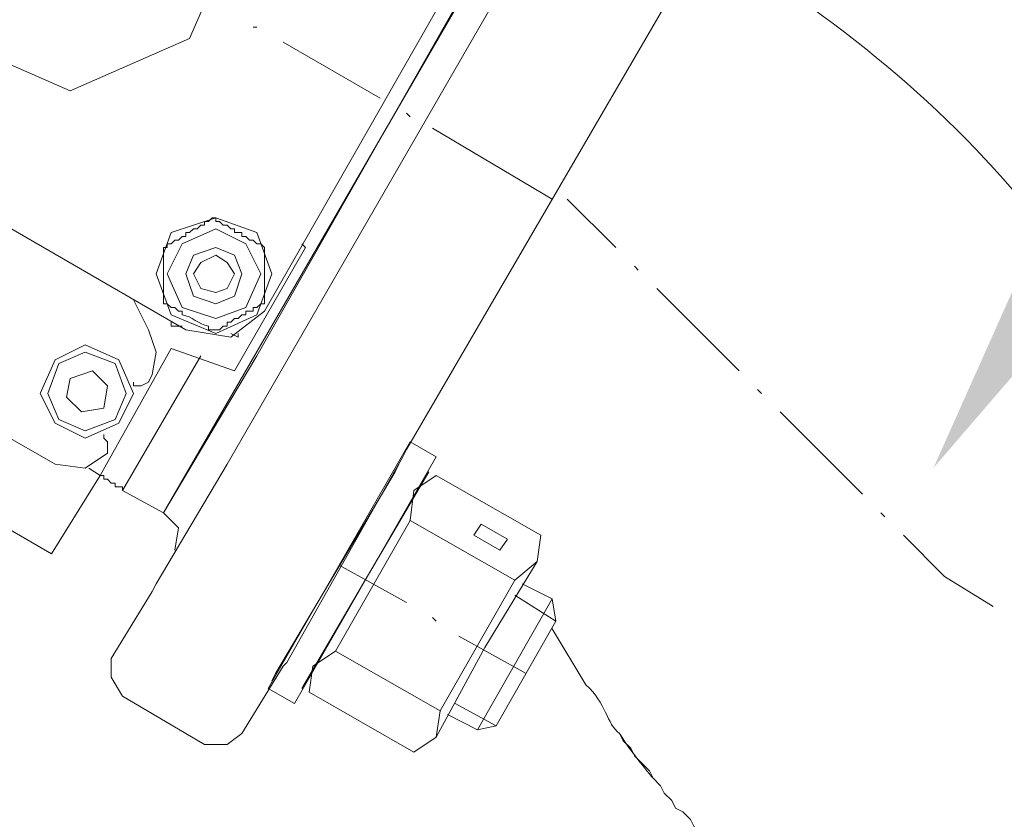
# Model space of a CAD drawing. Extents: x -23500 to 2637, y 21242 to 29547.
# Tile 96 of 121: x -5350 to -5220, y 24851 to 24957. Entities that reach past the tile are written whole.
import ezdxf

# ---------------------------------------------------------------- set-up
doc = ezdxf.new("R2010")
doc.units = 0
doc.header["$LTSCALE"] = 25
doc.layers.get('0').update_dxf_attribs({"linetype": 'CONTINUOUS', "lineweight": 13})

msp = doc.modelspace()

# ---------------------------------------------------------------- hatches: boundary and pattern name
h = msp.add_hatch(color=7)
h.dxf.hatch_style = 2
h.paths.add_polyline_path([(-5229.035, 24897.91), (-5203.099, 24955.963), (-5187.533, 24946.086)])

# ---------------------------------------------------------------- linework, layer by layer
at = {"color": 7, "lineweight": 9}
for points, knots in [([(-5065.966, 24737.781), (-5065.966, 24737.781), (-5060.025, 24896.901), (-5060.025, 24896.901), (-5060.025, 24896.901), (-5086.301, 25053.537), (-5086.301, 25053.537), (-5086.301, 25053.537), (-5143.798, 25201.758), (-5143.798, 25201.758), (-5143.798, 25201.758), (-5229.552, 25335.599), (-5229.552, 25335.599), (-5229.552, 25335.599), (-5340.585, 25449.609), (-5340.585, 25449.609), (-5340.585, 25449.609), (-5471.954, 25538.832), (-5471.954, 25538.832), (-5471.954, 25538.832), (-5619.179, 25599.798), (-5619.179, 25599.798), (-5619.179, 25599.798), (-5775.322, 25630.048), (-5775.322, 25630.048)], [0, 0, 0, 0, 1, 1, 1, 2, 2, 2, 3, 3, 3, 4, 4, 4, 5, 5, 5, 6, 6, 6, 7, 7, 7, 8, 8, 8, 8]), ([(-5101.653, 24751.165), (-5101.653, 24751.165), (-5098.184, 24901.859), (-5098.184, 24901.859), (-5098.184, 24901.859), (-5124.46, 25050.572), (-5124.46, 25050.572), (-5124.46, 25050.572), (-5179.977, 25190.846), (-5179.977, 25190.846), (-5179.977, 25190.846), (-5262.766, 25317.257), (-5262.766, 25317.257), (-5262.766, 25317.257), (-5368.842, 25424.33), (-5368.842, 25424.33), (-5368.842, 25424.33), (-5494.256, 25508.103), (-5494.256, 25508.103), (-5494.256, 25508.103), (-5634.051, 25565.108), (-5634.051, 25565.108), (-5634.051, 25565.108), (-5782.26, 25592.86), (-5782.26, 25592.86)], [0, 0, 0, 0, 1, 1, 1, 2, 2, 2, 3, 3, 3, 4, 4, 4, 5, 5, 5, 6, 6, 6, 7, 7, 7, 8, 8, 8, 8]), ([(-5320.768, 24970.76), (-5320.768, 24970.76), (-5327.706, 24986.616), (-5327.706, 24986.616), (-5327.706, 24986.616), (-5343.562, 24993.062), (-5343.562, 24993.062), (-5343.562, 24993.062), (-5359.419, 24986.616), (-5359.419, 24986.616), (-5359.419, 24986.616), (-5365.865, 24970.76), (-5365.865, 24970.76), (-5365.865, 24970.76), (-5359.419, 24954.891), (-5359.419, 24954.891), (-5359.419, 24954.891), (-5343.562, 24947.953), (-5343.562, 24947.953), (-5343.562, 24947.953), (-5327.706, 24954.891), (-5327.706, 24954.891), (-5327.706, 24954.891), (-5320.768, 24970.76), (-5320.768, 24970.76), (-5320.768, 24970.76), (-5320.768, 24970.76), (-5320.768, 24970.76)], [0, 0, 0, 0, 1, 1, 1, 2, 2, 2, 3, 3, 3, 4, 4, 4, 5, 5, 5, 6, 6, 6, 7, 7, 7, 8, 8, 8, 9, 9, 9, 9]), ([(-5316.794, 24923.669), (-5316.794, 24923.669), (-5318.775, 24929.119), (-5318.775, 24929.119), (-5318.775, 24929.119), (-5324.237, 24931.099), (-5324.237, 24931.099), (-5324.237, 24931.099), (-5330.178, 24929.119), (-5330.178, 24929.119), (-5330.178, 24929.119), (-5332.159, 24923.669), (-5332.159, 24923.669), (-5332.159, 24923.669), (-5330.178, 24918.207), (-5330.178, 24918.207), (-5330.178, 24918.207), (-5324.237, 24915.735), (-5324.237, 24915.735), (-5324.237, 24915.735), (-5318.775, 24918.207), (-5318.775, 24918.207), (-5318.775, 24918.207), (-5316.794, 24923.669), (-5316.794, 24923.669), (-5316.794, 24923.669), (-5316.794, 24923.669), (-5316.794, 24923.669)], [0, 0, 0, 0, 1, 1, 1, 2, 2, 2, 3, 3, 3, 4, 4, 4, 5, 5, 5, 6, 6, 6, 7, 7, 7, 8, 8, 8, 9, 9, 9, 9]), ([(-5324.729, 24931.099), (-5324.729, 24931.099), (-5325.221, 24930.607), (-5325.221, 24930.607), (-5325.221, 24930.607), (-5325.726, 24930.607), (-5325.726, 24930.607), (-5325.726, 24930.607), (-5325.726, 24930.103), (-5325.726, 24930.103), (-5325.726, 24930.103), (-5326.217, 24930.103), (-5326.217, 24930.103), (-5326.217, 24930.103), (-5326.709, 24929.611), (-5326.709, 24929.611), (-5326.709, 24929.611), (-5327.201, 24929.611), (-5327.201, 24929.611), (-5327.201, 24929.611), (-5327.706, 24929.119), (-5327.706, 24929.119), (-5327.706, 24929.119), (-5328.198, 24929.119), (-5328.198, 24929.119), (-5328.198, 24929.119), (-5328.198, 24928.614), (-5328.198, 24928.614), (-5328.198, 24928.614), (-5328.69, 24928.614), (-5328.69, 24928.614), (-5328.69, 24928.614), (-5329.182, 24928.122), (-5329.182, 24928.122), (-5329.182, 24928.122), (-5329.686, 24928.122), (-5329.686, 24928.122), (-5329.686, 24928.122), (-5330.178, 24927.63), (-5330.178, 24927.63), (-5330.178, 24927.63), (-5330.67, 24927.63), (-5330.67, 24927.63), (-5330.67, 24927.63), (-5330.67, 24927.138), (-5330.67, 24927.138), (-5330.67, 24927.138), (-5331.175, 24927.138), (-5331.175, 24927.138)], [0, 0, 0, 0, 1, 1, 1, 2, 2, 2, 3, 3, 3, 4, 4, 4, 5, 5, 5, 6, 6, 6, 7, 7, 7, 8, 8, 8, 9, 9, 9, 10, 10, 10, 11, 11, 11, 12, 12, 12, 13, 13, 13, 14, 14, 14, 15, 15, 15, 16, 16, 16, 16]), ([(-5317.791, 24927.138), (-5317.791, 24927.138), (-5318.283, 24927.63), (-5318.283, 24927.63), (-5318.283, 24927.63), (-5318.775, 24927.63), (-5318.775, 24927.63), (-5318.775, 24927.63), (-5319.279, 24928.122), (-5319.279, 24928.122), (-5319.279, 24928.122), (-5319.771, 24928.122), (-5319.771, 24928.122), (-5319.771, 24928.122), (-5320.263, 24928.614), (-5320.263, 24928.614), (-5320.263, 24928.614), (-5320.768, 24928.614), (-5320.768, 24928.614), (-5320.768, 24928.614), (-5320.768, 24929.119), (-5320.768, 24929.119), (-5320.768, 24929.119), (-5321.752, 24929.119), (-5321.752, 24929.119), (-5321.752, 24929.119), (-5321.752, 24929.611), (-5321.752, 24929.611), (-5321.752, 24929.611), (-5322.256, 24929.611), (-5322.256, 24929.611), (-5322.256, 24929.611), (-5322.748, 24930.103), (-5322.748, 24930.103), (-5322.748, 24930.103), (-5323.24, 24930.103), (-5323.24, 24930.103), (-5323.24, 24930.103), (-5323.732, 24930.607), (-5323.732, 24930.607), (-5323.732, 24930.607), (-5324.237, 24930.607), (-5324.237, 24930.607), (-5324.237, 24930.607), (-5324.237, 24931.099), (-5324.237, 24931.099), (-5324.237, 24931.099), (-5324.729, 24931.099), (-5324.729, 24931.099)], [0, 0, 0, 0, 1, 1, 1, 2, 2, 2, 3, 3, 3, 4, 4, 4, 5, 5, 5, 6, 6, 6, 7, 7, 7, 8, 8, 8, 9, 9, 9, 10, 10, 10, 11, 11, 11, 12, 12, 12, 13, 13, 13, 14, 14, 14, 15, 15, 15, 16, 16, 16, 16]), ([(-5318.283, 24923.669), (-5318.283, 24923.669), (-5320.263, 24927.63), (-5320.263, 24927.63), (-5320.263, 24927.63), (-5324.237, 24929.611), (-5324.237, 24929.611), (-5324.237, 24929.611), (-5328.69, 24927.63), (-5328.69, 24927.63), (-5328.69, 24927.63), (-5330.67, 24923.669), (-5330.67, 24923.669), (-5330.67, 24923.669), (-5328.69, 24919.204), (-5328.69, 24919.204), (-5328.69, 24919.204), (-5324.237, 24917.715), (-5324.237, 24917.715), (-5324.237, 24917.715), (-5320.263, 24919.204), (-5320.263, 24919.204), (-5320.263, 24919.204), (-5318.283, 24923.669), (-5318.283, 24923.669), (-5318.283, 24923.669), (-5318.283, 24923.669), (-5318.283, 24923.669)], [0, 0, 0, 0, 1, 1, 1, 2, 2, 2, 3, 3, 3, 4, 4, 4, 5, 5, 5, 6, 6, 6, 7, 7, 7, 8, 8, 8, 9, 9, 9, 9]), ([(-5320.768, 24923.669), (-5320.768, 24923.669), (-5321.752, 24926.142), (-5321.752, 24926.142), (-5321.752, 24926.142), (-5324.237, 24927.138), (-5324.237, 24927.138), (-5324.237, 24927.138), (-5327.201, 24926.142), (-5327.201, 24926.142), (-5327.201, 24926.142), (-5328.198, 24923.669), (-5328.198, 24923.669), (-5328.198, 24923.669), (-5327.201, 24920.692), (-5327.201, 24920.692), (-5327.201, 24920.692), (-5324.237, 24919.696), (-5324.237, 24919.696), (-5324.237, 24919.696), (-5321.752, 24920.692), (-5321.752, 24920.692), (-5321.752, 24920.692), (-5320.768, 24923.669), (-5320.768, 24923.669), (-5320.768, 24923.669), (-5320.768, 24923.669), (-5320.768, 24923.669)], [0, 0, 0, 0, 1, 1, 1, 2, 2, 2, 3, 3, 3, 4, 4, 4, 5, 5, 5, 6, 6, 6, 7, 7, 7, 8, 8, 8, 9, 9, 9, 9]), ([(-5317.791, 24919.696), (-5317.791, 24919.696), (-5317.791, 24920.2), (-5317.791, 24920.2), (-5317.791, 24922.509), (-5317.791, 24924.83), (-5317.791, 24927.138)], [0, 0, 0, 0, 1, 1, 1, 2, 2, 2, 2]), ([(-5321.752, 24923.669), (-5321.752, 24923.669), (-5322.748, 24925.158), (-5322.748, 24925.158), (-5322.748, 24925.158), (-5324.237, 24926.142), (-5324.237, 24926.142), (-5324.237, 24926.142), (-5326.217, 24925.158), (-5326.217, 24925.158), (-5326.217, 24925.158), (-5327.201, 24923.669), (-5327.201, 24923.669), (-5327.201, 24923.669), (-5326.217, 24921.689), (-5326.217, 24921.689), (-5326.217, 24921.689), (-5324.237, 24921.184), (-5324.237, 24921.184), (-5324.237, 24921.184), (-5322.748, 24921.689), (-5322.748, 24921.689), (-5322.748, 24921.689), (-5321.752, 24923.669), (-5321.752, 24923.669), (-5321.752, 24923.669), (-5321.752, 24923.669), (-5321.752, 24923.669)], [0, 0, 0, 0, 1, 1, 1, 2, 2, 2, 3, 3, 3, 4, 4, 4, 5, 5, 5, 6, 6, 6, 7, 7, 7, 8, 8, 8, 9, 9, 9, 9]), ([(-5331.175, 24919.696), (-5331.175, 24919.696), (-5330.67, 24919.696), (-5330.67, 24919.696), (-5330.67, 24919.696), (-5330.178, 24919.204), (-5330.178, 24919.204), (-5330.178, 24919.204), (-5329.686, 24919.204), (-5329.686, 24919.204), (-5329.686, 24919.204), (-5329.182, 24918.712), (-5329.182, 24918.712), (-5329.182, 24918.712), (-5328.69, 24918.712), (-5328.69, 24918.712), (-5328.69, 24918.712), (-5328.69, 24918.207), (-5328.69, 24918.207), (-5327.428, 24918.043), (-5326.482, 24916.895), (-5325.221, 24916.731), (-5325.221, 24916.731), (-5325.221, 24916.227), (-5325.221, 24916.227), (-5325.221, 24916.227), (-5324.237, 24916.227), (-5324.237, 24916.227), (-5324.237, 24916.227), (-5323.732, 24916.227), (-5323.732, 24916.227), (-5323.732, 24916.227), (-5323.24, 24916.731), (-5323.24, 24916.731), (-5323.24, 24916.731), (-5322.748, 24916.731), (-5322.748, 24916.731), (-5322.748, 24916.731), (-5322.748, 24917.223), (-5322.748, 24917.223), (-5322.748, 24917.223), (-5322.256, 24917.223), (-5322.256, 24917.223), (-5322.256, 24917.223), (-5321.752, 24917.715), (-5321.752, 24917.715), (-5321.752, 24917.715), (-5321.26, 24917.715), (-5321.26, 24917.715), (-5321.26, 24917.715), (-5320.768, 24918.207), (-5320.768, 24918.207), (-5320.768, 24918.207), (-5320.263, 24918.207), (-5320.263, 24918.207), (-5320.263, 24918.207), (-5320.263, 24918.712), (-5320.263, 24918.712), (-5320.263, 24918.712), (-5319.279, 24918.712), (-5319.279, 24918.712), (-5319.279, 24918.712), (-5319.279, 24919.204), (-5319.279, 24919.204), (-5319.279, 24919.204), (-5318.775, 24919.204), (-5318.775, 24919.204), (-5318.775, 24919.204), (-5318.283, 24919.696), (-5318.283, 24919.696), (-5318.283, 24919.696), (-5317.791, 24919.696), (-5317.791, 24919.696)], [0, 0, 0, 0, 1, 1, 1, 2, 2, 2, 3, 3, 3, 4, 4, 4, 5, 5, 5, 6, 6, 6, 7, 7, 7, 8, 8, 8, 9, 9, 9, 10, 10, 10, 11, 11, 11, 12, 12, 12, 13, 13, 13, 14, 14, 14, 15, 15, 15, 16, 16, 16, 17, 17, 17, 18, 18, 18, 19, 19, 19, 20, 20, 20, 21, 21, 21, 22, 22, 22, 23, 23, 23, 24, 24, 24, 24]), ([(-5328.198, 24916.227), (-5328.198, 24916.227), (-5322.256, 24915.243), (-5322.256, 24915.243), (-5322.256, 24915.243), (-5317.791, 24918.712), (-5317.791, 24918.712)], [0, 0, 0, 0, 1, 1, 1, 2, 2, 2, 2]), ([(-5332.663, 24910.285), (-5332.663, 24910.285), (-5332.159, 24913.262), (-5332.159, 24913.262), (-5332.159, 24913.262), (-5333.155, 24916.227), (-5333.155, 24916.227)], [0, 0, 0, 0, 1, 1, 1, 2, 2, 2, 2]), ([(-5335.136, 24907.8), (-5335.136, 24907.8), (-5337.116, 24912.266), (-5337.116, 24912.266), (-5337.116, 24912.266), (-5341.582, 24914.246), (-5341.582, 24914.246), (-5341.582, 24914.246), (-5345.543, 24912.266), (-5345.543, 24912.266), (-5345.543, 24912.266), (-5347.524, 24907.8), (-5347.524, 24907.8), (-5347.524, 24907.8), (-5345.543, 24903.839), (-5345.543, 24903.839), (-5345.543, 24903.839), (-5341.582, 24901.859), (-5341.582, 24901.859), (-5341.582, 24901.859), (-5337.116, 24903.839), (-5337.116, 24903.839), (-5337.116, 24903.839), (-5335.136, 24907.8), (-5335.136, 24907.8), (-5335.136, 24907.8), (-5335.136, 24907.8), (-5335.136, 24907.8)], [0, 0, 0, 0, 1, 1, 1, 2, 2, 2, 3, 3, 3, 4, 4, 4, 5, 5, 5, 6, 6, 6, 7, 7, 7, 8, 8, 8, 9, 9, 9, 9]), ([(-5336.12, 24907.8), (-5336.12, 24907.8), (-5337.608, 24911.774), (-5337.608, 24911.774), (-5337.608, 24911.774), (-5341.582, 24913.262), (-5341.582, 24913.262), (-5341.582, 24913.262), (-5345.051, 24911.774), (-5345.051, 24911.774), (-5345.051, 24911.774), (-5346.54, 24907.8), (-5346.54, 24907.8), (-5346.54, 24907.8), (-5345.051, 24904.331), (-5345.051, 24904.331), (-5345.051, 24904.331), (-5341.582, 24902.843), (-5341.582, 24902.843), (-5341.582, 24902.843), (-5337.608, 24904.331), (-5337.608, 24904.331), (-5337.608, 24904.331), (-5336.12, 24907.8), (-5336.12, 24907.8), (-5336.12, 24907.8), (-5336.12, 24907.8), (-5336.12, 24907.8)], [0, 0, 0, 0, 1, 1, 1, 2, 2, 2, 3, 3, 3, 4, 4, 4, 5, 5, 5, 6, 6, 6, 7, 7, 7, 8, 8, 8, 9, 9, 9, 9]), ([(-5335.136, 24908.797), (-5335.136, 24908.797), (-5334.139, 24908.797), (-5334.139, 24908.797), (-5334.139, 24908.797), (-5333.155, 24909.289), (-5333.155, 24909.289)], [0, 0, 0, 0, 1, 1, 1, 2, 2, 2, 2]), ([(-5338.605, 24900.37), (-5338.605, 24900.37), (-5338.605, 24901.354), (-5338.605, 24901.354), (-5338.605, 24901.354), (-5339.097, 24901.859), (-5339.097, 24901.859)], [0, 0, 0, 0, 1, 1, 1, 2, 2, 2, 2]), ([(-5313.817, 24866.652), (-5313.817, 24866.652), (-5294.984, 24899.374), (-5294.984, 24899.374), (-5294.984, 24899.374), (-5298.453, 24901.354), (-5298.453, 24901.354), (-5298.453, 24901.354), (-5317.286, 24868.645), (-5317.286, 24868.645), (-5317.286, 24868.645), (-5313.817, 24866.652), (-5313.817, 24866.652), (-5313.817, 24866.652), (-5313.817, 24866.652), (-5313.817, 24866.652)], [0, 0, 0, 0, 1, 1, 1, 2, 2, 2, 3, 3, 3, 4, 4, 4, 5, 5, 5, 5]), ([(-5345.543, 24898.39), (-5345.543, 24898.39), (-5341.582, 24897.885), (-5341.582, 24897.885), (-5341.582, 24897.885), (-5338.605, 24899.878), (-5338.605, 24899.878)], [0, 0, 0, 0, 1, 1, 1, 2, 2, 2, 2]), ([(-5336.625, 24894.908), (-5336.625, 24894.908), (-5336.625, 24895.413), (-5336.625, 24895.413), (-5336.625, 24895.413), (-5337.608, 24895.413), (-5337.608, 24895.413), (-5337.608, 24895.413), (-5337.608, 24895.905), (-5337.608, 24895.905), (-5337.608, 24895.905), (-5338.1, 24895.905), (-5338.1, 24895.905), (-5338.1, 24895.905), (-5338.605, 24896.397), (-5338.605, 24896.397), (-5338.605, 24896.397), (-5339.097, 24896.397), (-5339.097, 24896.397), (-5339.097, 24896.397), (-5339.097, 24896.901), (-5339.097, 24896.901), (-5339.097, 24896.901), (-5339.589, 24896.901), (-5339.589, 24896.901)], [0, 0, 0, 0, 1, 1, 1, 2, 2, 2, 3, 3, 3, 4, 4, 4, 5, 5, 5, 6, 6, 6, 7, 7, 7, 8, 8, 8, 8]), ([(-5294.984, 24896.901), (-5294.984, 24896.901), (-5297.961, 24894.908), (-5297.961, 24894.908), (-5297.961, 24894.908), (-5298.453, 24890.947), (-5298.453, 24890.947)], [0, 0, 0, 0, 1, 1, 1, 2, 2, 2, 2]), ([(-5329.686, 24886.986), (-5329.686, 24886.986), (-5329.182, 24889.963), (-5329.182, 24889.963), (-5329.182, 24889.963), (-5331.175, 24891.944), (-5331.175, 24891.944)], [0, 0, 0, 0, 1, 1, 1, 2, 2, 2, 2]), ([(-5290.026, 24888.967), (-5290.026, 24888.967), (-5289.03, 24890.455), (-5289.03, 24890.455), (-5289.03, 24890.455), (-5285.561, 24888.475), (-5285.561, 24888.475), (-5285.561, 24888.475), (-5286.557, 24886.986), (-5286.557, 24886.986), (-5286.557, 24886.986), (-5290.026, 24888.967), (-5290.026, 24888.967), (-5290.026, 24888.967), (-5290.026, 24888.967), (-5290.026, 24888.967)], [0, 0, 0, 0, 1, 1, 1, 2, 2, 2, 3, 3, 3, 4, 4, 4, 5, 5, 5, 5]), ([(-5284.577, 24883.013), (-5284.577, 24883.013), (-5281.6, 24885.498), (-5281.6, 24885.498), (-5281.6, 24885.498), (-5281.108, 24888.967), (-5281.108, 24888.967)], [0, 0, 0, 0, 1, 1, 1, 2, 2, 2, 2]), ([(-5233.021, 24888.967), (-5233.021, 24888.967), (-5227.571, 24883.517), (-5227.571, 24883.517), (-5227.571, 24883.517), (-5221.125, 24879.544), (-5221.125, 24879.544)], [0, 0, 0, 0, 1, 1, 1, 2, 2, 2, 2]), ([(-5308.368, 24873.602), (-5308.368, 24873.602), (-5311.345, 24871.609), (-5311.345, 24871.609), (-5311.345, 24871.609), (-5311.837, 24868.14), (-5311.837, 24868.14)], [0, 0, 0, 0, 1, 1, 1, 2, 2, 2, 2]), ([(-5338.1, 24872.606), (-5338.1, 24872.606), (-5338.1, 24870.133), (-5338.1, 24870.133), (-5338.1, 24870.133), (-5336.625, 24867.648), (-5336.625, 24867.648)], [0, 0, 0, 0, 1, 1, 1, 2, 2, 2, 2]), ([(-5275.154, 24869.137), (-5272.391, 24866.702), (-5272.441, 24863.952), (-5270.688, 24862.691), (-5270.688, 24862.691), (-5270.196, 24861.707), (-5270.196, 24861.707), (-5270.196, 24861.707), (-5269.2, 24860.71), (-5269.2, 24860.71), (-5269.2, 24860.71), (-5268.708, 24859.714), (-5268.708, 24859.714), (-5268.708, 24859.714), (-5267.711, 24858.73), (-5267.711, 24858.73), (-5267.711, 24858.73), (-5266.727, 24857.733), (-5266.727, 24857.733), (-5266.727, 24857.733), (-5266.235, 24856.737), (-5266.235, 24856.737), (-5266.235, 24856.737), (-5265.239, 24855.753), (-5265.239, 24855.753), (-5265.239, 24855.753), (-5264.747, 24854.756), (-5264.747, 24854.756), (-5264.747, 24854.756), (-5263.75, 24853.772), (-5263.75, 24853.772), (-5263.75, 24853.772), (-5263.258, 24852.775), (-5263.258, 24852.775), (-5263.258, 24852.775), (-5262.262, 24852.284), (-5262.262, 24852.284), (-5262.262, 24852.284), (-5261.278, 24851.287), (-5261.278, 24851.287), (-5261.278, 24851.287), (-5260.786, 24850.303), (-5260.786, 24850.303), (-5260.786, 24850.303), (-5259.789, 24849.306), (-5259.789, 24849.306), (-5259.789, 24849.306), (-5258.793, 24848.323), (-5258.793, 24848.323), (-5258.793, 24848.323), (-5257.809, 24847.326), (-5257.809, 24847.326), (-5257.809, 24847.326), (-5257.304, 24846.342), (-5257.304, 24846.342), (-5257.304, 24846.342), (-5256.32, 24845.346), (-5256.32, 24845.346)], [0, 0, 0, 0, 1, 1, 1, 2, 2, 2, 3, 3, 3, 4, 4, 4, 5, 5, 5, 6, 6, 6, 7, 7, 7, 8, 8, 8, 9, 9, 9, 10, 10, 10, 11, 11, 11, 12, 12, 12, 13, 13, 13, 14, 14, 14, 15, 15, 15, 16, 16, 16, 17, 17, 17, 18, 18, 18, 19, 19, 19, 19]), ([(-5256.32, 24845.346), (-5256.32, 24845.346), (-5257.304, 24846.342), (-5257.304, 24846.342), (-5257.304, 24846.342), (-5257.809, 24847.326), (-5257.809, 24847.326), (-5257.809, 24847.326), (-5258.793, 24848.323), (-5258.793, 24848.323), (-5258.793, 24848.323), (-5259.789, 24849.306), (-5259.789, 24849.306), (-5259.789, 24849.306), (-5260.786, 24850.303), (-5260.786, 24850.303), (-5260.786, 24850.303), (-5261.278, 24851.287), (-5261.278, 24851.287), (-5261.278, 24851.287), (-5262.262, 24852.284), (-5262.262, 24852.284), (-5262.262, 24852.284), (-5263.258, 24852.775), (-5263.258, 24852.775), (-5263.258, 24852.775), (-5263.75, 24853.772), (-5263.75, 24853.772), (-5263.75, 24853.772), (-5264.747, 24854.756), (-5264.747, 24854.756), (-5264.747, 24854.756), (-5265.239, 24855.753), (-5265.239, 24855.753), (-5265.239, 24855.753), (-5266.235, 24856.737), (-5266.235, 24856.737), (-5267.56, 24858.263), (-5269.666, 24861), (-5270.688, 24862.691), (-5272.441, 24863.952), (-5272.391, 24866.702), (-5275.154, 24869.137)], [0, 0, 0, 0, 1, 1, 1, 2, 2, 2, 3, 3, 3, 4, 4, 4, 5, 5, 5, 6, 6, 6, 7, 7, 7, 8, 8, 8, 9, 9, 9, 10, 10, 10, 11, 11, 11, 12, 12, 12, 13, 13, 13, 14, 14, 14, 14]), ([(-5297.961, 24860.218), (-5297.961, 24860.218), (-5294.984, 24862.199), (-5294.984, 24862.199), (-5294.984, 24862.199), (-5294.492, 24865.668), (-5294.492, 24865.668)], [0, 0, 0, 0, 1, 1, 1, 2, 2, 2, 2]), ([(-5325.726, 24861.202), (-5325.726, 24861.202), (-5322.748, 24861.202), (-5322.748, 24861.202), (-5322.748, 24861.202), (-5320.768, 24862.691), (-5320.768, 24862.691)], [0, 0, 0, 0, 1, 1, 1, 2, 2, 2, 2])]:
    msp.add_open_spline(points, degree=3, knots=knots, dxfattribs=at)
for points in [[(-5347.524, 25054.041), (-5347.524, 25054.041), (-5432.293, 24906.816), (-5432.293, 24906.816)], [(-5331.175, 24891.944), (-5331.175, 24891.944), (-5269.2, 24999.016), (-5269.2, 24999.016)], [(-5322.748, 24898.39), (-5322.748, 24898.39), (-5270.688, 24988.597), (-5270.688, 24988.597)], [(-5281.6, 24978.19), (-5281.6, 24978.19), (-5318.775, 24912.758), (-5318.775, 24912.758)], [(-5286.065, 24974.229), (-5286.065, 24974.229), (-5317.791, 24918.712), (-5317.791, 24918.712)], [(-5260.281, 24966.786), (-5260.281, 24966.786), (-5298.945, 24900.37), (-5298.945, 24900.37)], [(-5211.702, 24926.142), (-5223.522, 24942.478), (-5237.625, 24954.235), (-5254.327, 24965.298)], [(-5319.279, 24956.379), (-5319.279, 24956.379), (-5318.775, 24956.379), (-5318.775, 24956.379)], [(-5315.306, 24954.399), (-5315.306, 24954.399), (-5302.414, 24946.956), (-5302.414, 24946.956)], [(-5298.945, 24944.975), (-5298.945, 24944.975), (-5298.453, 24944.484), (-5298.453, 24944.484)], [(-5295.476, 24942.995), (-5295.476, 24942.995), (-5279.619, 24933.572), (-5279.619, 24933.572)], [(-5328.198, 24916.227), (-5328.198, 24916.227), (-5369.334, 24940.018), (-5369.334, 24940.018)], [(-5277.626, 24933.572), (-5277.626, 24933.572), (-5271.193, 24927.138), (-5271.193, 24927.138)], [(-5331.175, 24927.138), (-5331.175, 24924.653), (-5331.175, 24922.181), (-5331.175, 24919.696)], [(-5312.341, 24927.138), (-5312.341, 24927.138), (-5321.752, 24910.777), (-5321.752, 24910.777)], [(-5312.341, 24927.138), (-5312.341, 24927.138), (-5312.833, 24927.63), (-5312.833, 24927.63)], [(-5268.708, 24924.666), (-5268.708, 24924.666), (-5268.216, 24924.161), (-5268.216, 24924.161)], [(-5265.731, 24921.689), (-5265.731, 24921.689), (-5254.832, 24910.777), (-5254.832, 24910.777)], [(-5335.136, 24920.2), (-5335.136, 24920.2), (-5333.155, 24916.227), (-5333.155, 24916.227)], [(-5330.178, 24916.731), (-5330.178, 24916.731), (-5330.178, 24917.223), (-5330.178, 24917.223)], [(-5328.69, 24916.731), (-5328.69, 24916.731), (-5330.178, 24916.731), (-5330.178, 24916.731)], [(-5345.543, 24898.39), (-5345.543, 24898.39), (-5375.78, 24915.735), (-5375.78, 24915.735)], [(-5321.26, 24915.243), (-5321.26, 24915.243), (-5322.256, 24915.735), (-5322.256, 24915.735)], [(-5321.26, 24915.735), (-5321.26, 24915.735), (-5321.26, 24915.243), (-5321.26, 24915.243)], [(-5330.178, 24913.754), (-5330.178, 24913.754), (-5339.589, 24896.901), (-5339.589, 24896.901)], [(-5326.217, 24912.758), (-5326.217, 24912.758), (-5336.625, 24894.908), (-5336.625, 24894.908)], [(-5336.625, 24894.908), (-5336.625, 24894.908), (-5326.217, 24912.758), (-5326.217, 24912.758)], [(-5330.178, 24913.754), (-5330.178, 24913.754), (-5321.752, 24910.777), (-5321.752, 24910.777)], [(-5318.775, 24912.758), (-5318.775, 24912.758), (-5324.729, 24902.843), (-5324.729, 24902.843)], [(-5340.585, 24910.777), (-5340.585, 24910.777), (-5343.562, 24909.781), (-5343.562, 24909.781)], [(-5338.605, 24908.797), (-5338.605, 24908.797), (-5340.585, 24910.777), (-5340.585, 24910.777)], [(-5332.663, 24910.285), (-5332.663, 24910.285), (-5333.155, 24909.289), (-5333.155, 24909.289)], [(-5343.562, 24909.781), (-5343.562, 24909.781), (-5344.054, 24907.308), (-5344.054, 24907.308)], [(-5339.097, 24905.82), (-5339.097, 24905.82), (-5338.605, 24908.797), (-5338.605, 24908.797)], [(-5335.136, 24909.289), (-5335.136, 24909.289), (-5335.136, 24908.797), (-5335.136, 24908.797)], [(-5252.359, 24908.305), (-5252.359, 24908.305), (-5251.854, 24907.8), (-5251.854, 24907.8)], [(-5344.054, 24907.308), (-5344.054, 24907.308), (-5342.074, 24905.328), (-5342.074, 24905.328)], [(-5342.074, 24905.328), (-5342.074, 24905.328), (-5339.097, 24905.82), (-5339.097, 24905.82)], [(-5249.382, 24905.328), (-5249.382, 24905.328), (-5238.47, 24894.416), (-5238.47, 24894.416)], [(-5339.097, 24901.859), (-5339.097, 24901.859), (-5339.097, 24902.351), (-5339.097, 24902.351)], [(-5324.729, 24902.843), (-5324.729, 24902.843), (-5331.175, 24891.944), (-5331.175, 24891.944)], [(-5338.605, 24900.37), (-5338.605, 24900.37), (-5338.605, 24899.878), (-5338.605, 24899.878)], [(-5298.945, 24900.37), (-5298.945, 24900.37), (-5299.449, 24899.374), (-5299.449, 24899.374)], [(-5332.159, 24882.521), (-5332.159, 24882.521), (-5322.748, 24898.39), (-5322.748, 24898.39)], [(-5299.449, 24899.374), (-5299.449, 24899.374), (-5314.814, 24872.114), (-5314.814, 24872.114)], [(-5299.941, 24898.39), (-5299.941, 24898.39), (-5300.433, 24897.393), (-5300.433, 24897.393)], [(-5339.589, 24896.901), (-5339.589, 24896.901), (-5341.077, 24897.885), (-5341.077, 24897.885)], [(-5300.433, 24897.393), (-5300.433, 24897.393), (-5316.302, 24870.625), (-5316.302, 24870.625)], [(-5304.407, 24883.013), (-5304.407, 24883.013), (-5295.98, 24897.393), (-5295.98, 24897.393)], [(-5346.035, 24886.494), (-5346.035, 24886.494), (-5339.589, 24896.901), (-5339.589, 24896.901)], [(-5294.984, 24896.901), (-5294.984, 24896.901), (-5281.108, 24888.967), (-5281.108, 24888.967)], [(-5346.035, 24886.494), (-5346.035, 24886.494), (-5361.4, 24895.413), (-5361.4, 24895.413)], [(-5336.625, 24894.908), (-5336.625, 24894.908), (-5331.175, 24891.944), (-5331.175, 24891.944)], [(-5235.998, 24891.944), (-5235.998, 24891.944), (-5235.493, 24891.439), (-5235.493, 24891.439)], [(-5298.453, 24890.947), (-5298.453, 24890.947), (-5308.368, 24873.602), (-5308.368, 24873.602)], [(-5298.453, 24890.947), (-5298.453, 24890.947), (-5284.577, 24883.013), (-5284.577, 24883.013)], [(-5281.6, 24885.498), (-5281.6, 24885.498), (-5288.538, 24874.094), (-5288.538, 24874.094)], [(-5298.945, 24880.036), (-5298.945, 24880.036), (-5307.876, 24885.006), (-5307.876, 24885.006)], [(-5304.407, 24883.013), (-5304.407, 24883.013), (-5312.833, 24868.645), (-5312.833, 24868.645)], [(-5294.492, 24865.668), (-5294.492, 24865.668), (-5284.577, 24883.013), (-5284.577, 24883.013)], [(-5332.663, 24881.524), (-5332.663, 24881.524), (-5338.1, 24872.606), (-5338.1, 24872.606)], [(-5332.663, 24881.524), (-5332.663, 24881.524), (-5332.159, 24882.521), (-5332.159, 24882.521)], [(-5283.58, 24882.521), (-5283.58, 24882.521), (-5279.619, 24880.54), (-5279.619, 24880.54)], [(-5289.534, 24863.183), (-5289.534, 24863.183), (-5279.619, 24880.54), (-5279.619, 24880.54)], [(-5279.115, 24877.563), (-5279.115, 24877.563), (-5284.577, 24881.032), (-5284.577, 24881.032)], [(-5279.115, 24877.563), (-5279.115, 24877.563), (-5279.619, 24880.54), (-5279.619, 24880.54)], [(-5294.984, 24877.563), (-5294.984, 24877.563), (-5295.476, 24878.055), (-5295.476, 24878.055)], [(-5287.049, 24863.687), (-5287.049, 24863.687), (-5279.115, 24877.563), (-5279.115, 24877.563)], [(-5279.619, 24876.579), (-5279.619, 24876.579), (-5275.154, 24869.137), (-5275.154, 24869.137)], [(-5283.088, 24870.625), (-5283.088, 24870.625), (-5292.007, 24875.583), (-5292.007, 24875.583)], [(-5308.368, 24873.602), (-5308.368, 24873.602), (-5294.492, 24865.668), (-5294.492, 24865.668)], [(-5294.984, 24862.199), (-5294.984, 24862.199), (-5288.538, 24874.094), (-5288.538, 24874.094)], [(-5320.768, 24862.691), (-5320.768, 24862.691), (-5315.306, 24871.609), (-5315.306, 24871.609)], [(-5314.814, 24872.114), (-5314.814, 24872.114), (-5315.306, 24871.609), (-5315.306, 24871.609)], [(-5316.302, 24870.625), (-5316.302, 24870.625), (-5316.794, 24869.629), (-5316.794, 24869.629)], [(-5325.726, 24861.202), (-5325.726, 24861.202), (-5336.625, 24867.648), (-5336.625, 24867.648)], [(-5311.837, 24868.14), (-5311.837, 24868.14), (-5297.961, 24860.218), (-5297.961, 24860.218)], [(-5287.049, 24863.687), (-5287.049, 24863.687), (-5292.499, 24866.652), (-5292.499, 24866.652)], [(-5293.495, 24865.176), (-5293.495, 24865.176), (-5289.534, 24863.183), (-5289.534, 24863.183)], [(-5289.534, 24863.183), (-5289.534, 24863.183), (-5287.049, 24863.687), (-5287.049, 24863.687)]]:
    msp.add_open_spline(points, degree=3, dxfattribs=at)

doc.saveas('drawing.dxf')
